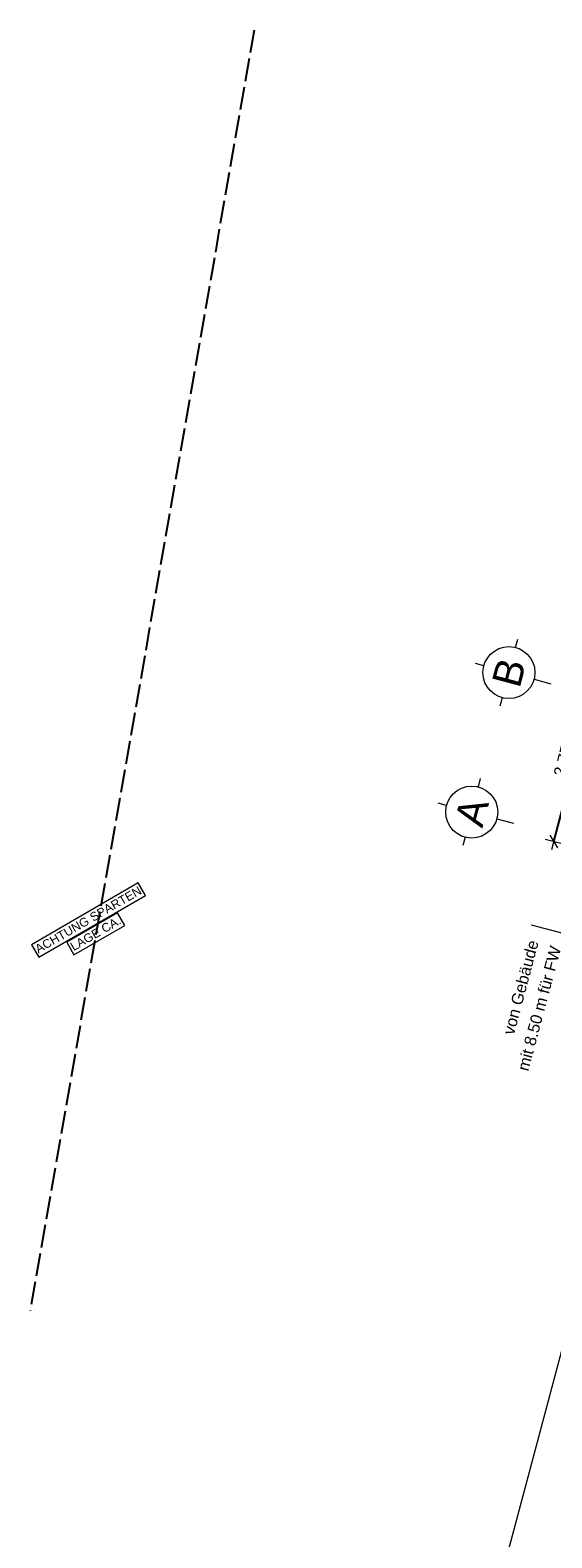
# Model space of a CAD drawing. Header units: metres. Extents: x 4462557 to 4462755, y 5328146 to 5328388.
# Tile 85 of 149: x 4462662 to 4462671, y 5328219 to 5328245. Entities that reach past the tile are written whole.
import ezdxf

# ---------------------------------------------------------------- set-up
doc = ezdxf.new("R2010")
doc.units = ezdxf.units.M
doc.header["$PDMODE"] = 65
doc.linetypes.add('AUSGEZOGEN', pattern=[0])
doc.linetypes.add('STRICHLINIE2_S3', pattern=[0.5, 0.4, -0.1])
doc.layers.add('Maßlinie_Allgemein', color=7, linetype='AUSGEZOGEN', lineweight=13)
doc.layers.add('Standard', color=7, linetype='AUSGEZOGEN', lineweight=13)
doc.styles.add('ARIAL', font='ARIAL.TTF')
doc.dimstyles.new('_DIMSTYLE_18', dxfattribs={"dimtxt": 0.2, "dimasz": 0.3, "dimexe": 0, "dimexo": 0, "dimgap": 0.1, "dimtad": 2, "dimrnd": 0.01, "dimzin": 4, "dimdsep": 46, "dimtxsty": 'ARIAL', "dimblk1": 'ALL_ML_STRICH', "dimblk2": 'ALL_ML_STRICH', "dimsah": 1, "dimcen": 0, "dimclrd": 7, "dimclre": 7, "dimclrt": 7, "dimadec": 0, "dimazin": 0, "dimtfac": 1, "dimtdec": 0, "dimtix": 1, "dimtmove": 2, "dimatfit": 3, "dimfxl": 0, "dimtzin": 0, "dimlwd": 0, "dimlwe": 13, "dimarcsym": 0})

# ---------------------------------------------------------------- blocks, each defined once
blk = doc.blocks.new('COMPLEXOBJECT_43')
at = {"layer": 'Standard', "color": 7, "linetype": 'AUSGEZOGEN', "lineweight": 18}
for p, q in [((4462669.624, 5328231.831), (4462669.663, 5328231.976)), ((4462669.074, 5328231.512), (4462668.929, 5328231.551)), ((4462669.943, 5328231.28), (4462670.233, 5328231.203)), ((4462669.393, 5328230.961), (4462669.354, 5328230.816))]:
    blk.add_line(p, q, dxfattribs=at)
blk.add_circle((4462669.508, 5328231.396), 0.45, dxfattribs=at)
blk = doc.blocks.new('COMPLEXOBJECT_44')
at = {"layer": 'Standard', "color": 7, "linetype": 'AUSGEZOGEN', "lineweight": 18}
for p, q in [((4462670.268, 5328234.247), (4462670.306, 5328234.392)), ((4462669.717, 5328233.928), (4462669.572, 5328233.966)), ((4462670.587, 5328233.696), (4462670.877, 5328233.619)), ((4462670.036, 5328233.377), (4462669.997, 5328233.232))]:
    blk.add_line(p, q, dxfattribs=at)
blk.add_circle((4462670.152, 5328233.812), 0.45, dxfattribs=at)
blk = doc.blocks.new('ALL_ML_STRICH')
at = {"color": 0, "linetype": 'ByBlock', "lineweight": -2}
for p, q in [((-1, 0), (0.5, 0)), ((-0.3, -0.3), (0.3, 0.3)), ((0, -0.5), (0, 0.5))]:
    blk.add_line(p, q, dxfattribs=at)
blk = doc.blocks.new('*D530')
at = {"layer": 'DEFPOINTS', "color": 7, "linetype": 'AUSGEZOGEN', "lineweight": 13}
for p in [(4462673.953, 5328232.929), (4462670.926, 5328230.889), (4462673.245, 5328230.272)]:
    blk.add_point(p, dxfattribs=at)
at = {"layer": 'Maßlinie_Allgemein', "color": 7, "linetype": 'AUSGEZOGEN', "lineweight": -2}
for p, q in [((4462670.926, 5328230.889), (4462671.633, 5328233.547)), ((4462671.633, 5328233.547), (4462671.633, 5328233.547)), ((4462670.926, 5328230.889), (4462670.926, 5328230.889))]:
    blk.add_line(p, q, dxfattribs=at)
at = {"layer": 'Maßlinie_Allgemein', "color": 7, "linetype": 'AUSGEZOGEN', "lineweight": 13, "xscale": 0.3, "yscale": 0.3, "zscale": 0.3}
for p, rotation in [((4462671.633, 5328233.547), 75.08618509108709), ((4462670.926, 5328230.889), 255.0861850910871)]:
    blk.add_blockref('ALL_ML_STRICH', p, dxfattribs=dict(at, rotation=rotation))
at = {"layer": 'Maßlinie_Allgemein', "color": 7, "linetype": 'AUSGEZOGEN', "lineweight": 13, "insert": (4462671.087, 5328232.284), "char_height": 0.2, "width": 0.8, "attachment_point": 5, "rotation": 75.0862, "style": 'ARIAL'}
blk.add_mtext('\\A1;{\\A1;{2.75\\H0.132000;\\S^ ;}}', dxfattribs=at)

msp = doc.modelspace()

# ---------------------------------------------------------------- linework, layer by layer
at = {"layer": 'Standard', "color": 7, "linetype": 'STRICHLINIE2_S3', "lineweight": 25}
msp.add_line((4462665.74422, 5328244.93476), (4462661.86927, 5328222.76389), dxfattribs=at)
at = {"layer": 'Standard', "color": 7, "linetype": 'AUSGEZOGEN', "lineweight": 18}
for p, q in [((4462663.73843, 5328230.16978), (4462661.89181, 5328229.10016)), ((4462663.86374, 5328229.95345), (4462663.73843, 5328230.16978)), ((4462662.01711, 5328228.88383), (4462663.86374, 5328229.95345)), ((4462663.38167, 5328229.65111), (4462662.50198, 5328229.14157)), ((4462663.50698, 5328229.43478), (4462663.38167, 5328229.65111)), ((4462662.62728, 5328228.92524), (4462663.50698, 5328229.43478)), ((4462672.60261, 5328228.89037), (4462670.53969, 5328229.4398)), ((4462662.50198, 5328229.14157), (4462662.62728, 5328228.92524)), ((4462661.89181, 5328229.10016), (4462662.01711, 5328228.88383))]:
    msp.add_line(p, q, dxfattribs=at)
at = {"layer": 'Standard', "color": 7, "linetype": 'AUSGEZOGEN', "lineweight": 13}
msp.add_line((4462673.11621, 5328229.78844), (4462667.60886, 5328209.11037), dxfattribs=at)

# ---------------------------------------------------------------- block references
at = {"layer": 'Standard', "color": 7, "linetype": 'AUSGEZOGEN', "lineweight": 18}
for name in ['COMPLEXOBJECT_44', 'COMPLEXOBJECT_43']:
    msp.add_blockref(name, (0, 0), dxfattribs=at)

# ---------------------------------------------------------------- texts
at = {"layer": 'Standard', "color": 7, "linetype": 'AUSGEZOGEN', "lineweight": 18, "style": 'ARIAL'}
for s, insert, char_height, width, attachment_point, rotation in [('\\W0.99;B', (4462670.15185, 5328233.8119), 0.5, 0.7133192, 5, 75.086185), ('\\W0.99;A', (4462669.50844, 5328231.39611), 0.5, 0.7133192, 5, 75.086185), ('ACHTUNG\\~SPARTEN', (4462662.01118, 5328228.94395), 0.15, 0.075, 7, 30.080722), ('LAGE\\~CA.', (4462662.62135, 5328228.98536), 0.15, 0.075, 7, 30.080722)]:
    msp.add_mtext(s, dxfattribs=dict(at, insert=insert, char_height=char_height, width=width, attachment_point=attachment_point, rotation=rotation))
at = {"layer": 'Standard', "color": 7, "linetype": 'AUSGEZOGEN', "lineweight": 18, "insert": (4462670.47535, 5328229.19822), "char_height": 0.2, "width": 2.3204566, "attachment_point": 3, "rotation": 75.086185, "line_spacing_factor": 1.204819, "style": 'ARIAL'}
msp.add_mtext('{\\fArial|i0|b0;\\H0.200000;\\W1.000000;\\C7;von Gebäude}\\P{\\fArial|i0|b0;\\H0.200000;\\W1.000000;\\C7;mit 8.50 m für FW}\\P', dxfattribs=at)

# ---------------------------------------------------------------- dimensions: what is measured, and where the dimension line sits
at = {"layer": 'Maßlinie_Allgemein', "color": 7, "linetype": 'AUSGEZOGEN', "lineweight": 13}
dim = msp.add_linear_dim(base=(4462671.63349, 5328233.54664), p1=(4462670.92574, 5328230.88927), p2=(4462671.63349, 5328233.54664), angle=75.086185, dimstyle='_DIMSTYLE_18', override={"dimpost": '<>', "dimclrd": 7, "dimclre": 7, "dimclrt": 7, "dimlwd": 0, "dimlwe": 13}, dxfattribs=at)
dim.commit()
dim.dimension.update_dxf_attribs({"geometry": '*D530', "text_midpoint": (4462671.08658, 5328232.28354), "dimtype": 160})

doc.saveas('drawing.dxf')
